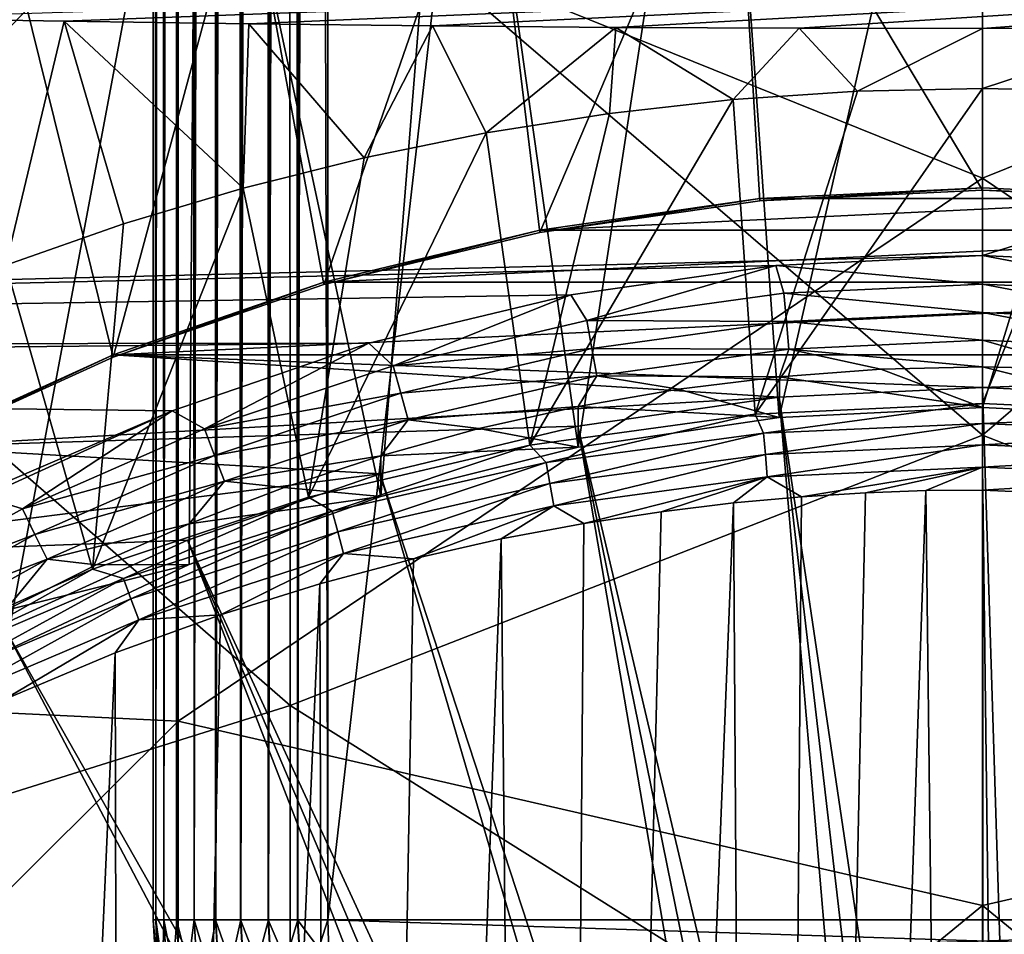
# Model space of a CAD drawing. Header units: metres. Extents: x -104 to 104, y -68 to 90.
# Tile 149 of 256: x -4.41 to 0.1, y -33.73 to -29.54. Entities that reach past the tile are written whole.
import ezdxf

# ---------------------------------------------------------------- set-up
doc = ezdxf.new("R2010")
doc.units = ezdxf.units.M
doc.layers.add('solid_FIT-BATH-153_SW0002', color=7, linetype='CONTINUOUS')

msp = doc.modelspace()

# ---------------------------------------------------------------- linework, layer by layer
at = {"layer": 'solid_FIT-BATH-153_SW0002'}
for points in [[(-3.138919, -33.664112, 59.808655), (-3, 21.43195, 59.796501), (-3, -33.664112, 59.796501)], [(-3.039345, 21.345621, 59.79747), (-3, 21.43195, 59.796501), (-3.138919, -33.664112, 59.808655)], [(3, -33.664112, 59.796501), (-3, 21.43195, 59.796501), (-1.503199, 21.284964, 59.796501)], [(3, -33.664112, 59.796501), (-3, -33.664112, 59.796501), (-3, 21.43195, 59.796501)], [(-3.079806, 21.25662, 59.800491), (-3.039345, 21.345621, 59.79747), (-3.138919, -33.664112, 59.808655)], [(-3.104392, 21.202333, 59.803341), (-3.079806, 21.25662, 59.800491), (-3.138919, -33.664112, 59.808655)], [(3, -33.664112, 59.796501), (-1.503199, 21.284964, 59.796501), (0, 21.235888, 59.796501)], [(3, -33.664112, 59.796501), (0, 21.235888, 59.796501), (1.506204, 21.28516, 59.796501)], [(-3.160007, 21.078621, 59.812668), (-3.120061, 21.167622, 59.805561), (-3.138919, -33.664112, 59.808655)], [(-3.120061, 21.167622, 59.805561), (-3.104392, 21.202333, 59.803341), (-3.138919, -33.664112, 59.808655)], [(-3.160007, 21.078621, 59.812668), (-3.138919, -33.664112, 59.808655), (-3.273747, -33.664112, 59.844795)], [(-3.199542, 20.989618, 59.821785), (-3.160007, 21.078621, 59.812668), (-3.273747, -33.664112, 59.844795)], [(-3.207005, 20.972694, 59.823746), (-3.199542, 20.989618, 59.821785), (-3.273747, -33.664112, 59.844795)], [(-3.238563, 20.90062, 59.832901), (-3.207005, 20.972694, 59.823746), (-3.273747, -33.664112, 59.844795)], [(-3.27697, 20.811617, 59.845978), (-3.238563, 20.90062, 59.832901), (-3.273747, -33.664112, 59.844795)], [(-3.27697, 20.811617, 59.845978), (-3.273747, -33.664112, 59.844795), (-3.400242, -33.664112, 59.90382)], [(-3.306085, 20.743034, 59.857372), (-3.27697, 20.811617, 59.845978), (-3.400242, -33.664112, 59.90382)], [(-3.314666, 20.722614, 59.860985), (-3.306085, 20.743034, 59.857372), (-3.400242, -33.664112, 59.90382)], [(-3.351551, 20.633612, 59.877884), (-3.314666, 20.722614, 59.860985), (-3.400242, -33.664112, 59.90382)], [(-3.387532, 20.544605, 59.896629), (-3.351551, 20.633612, 59.877884), (-3.400242, -33.664112, 59.90382)], [(-3.399937, 20.513348, 59.903645), (-3.387532, 20.544605, 59.896629), (-3.400242, -33.664112, 59.90382)], [(-3.422517, 20.455601, 59.917179), (-3.399937, 20.513348, 59.903645), (-3.400242, -33.664112, 59.90382)], [(-3.422517, 20.455601, 59.917179), (-3.400242, -33.664112, 59.90382), (-3.514551, -33.664112, 59.983936)], [(-3.456415, 20.366594, 59.939472), (-3.422517, 20.455601, 59.917179), (-3.514551, -33.664112, 59.983936)], [(-3.486953, 20.283638, 59.961777), (-3.456415, 20.366594, 59.939472), (-3.514551, -33.664112, 59.983936)], [(-3.520604, 20.188581, 59.989071), (-3.486953, 20.283638, 59.961777), (-3.514551, -33.664112, 59.983936)], [(-3.520604, 20.188581, 59.989071), (-3.514551, -33.664112, 59.983936), (-3.613194, -33.664112, 60.082699)], [(-3.550731, 20.099577, 60.016247), (-3.520604, 20.188581, 59.989071), (-3.613194, -33.664112, 60.082699)], [(-3.565638, 20.053926, 60.030769), (-3.550731, 20.099577, 60.016247), (-3.613194, -33.664112, 60.082699)], [(-3.579441, 20.010572, 60.044914), (-3.565638, 20.053926, 60.030769), (-3.613194, -33.664112, 60.082699)], [(-3.606661, 19.92157, 60.075001), (-3.579441, 20.010572, 60.044914), (-3.613194, -33.664112, 60.082699)], [(-3.63232, 19.832569, 60.10643), (-3.606661, 19.92157, 60.075001), (-3.613194, -33.664112, 60.082699)], [(-3.63232, 19.832569, 60.10643), (-3.613194, -33.664112, 60.082699), (-3.693169, -33.664112, 60.197105)], [(-3.656353, 19.743568, 60.139118), (-3.63232, 19.832569, 60.10643), (-3.693169, -33.664112, 60.197105)], [(-3.678698, 19.654568, 60.172981), (-3.656353, 19.743568, 60.139118), (-3.693169, -33.664112, 60.197105)], [(-3.692791, 19.594517, 60.196449), (-3.678698, 19.654568, 60.172981), (-3.693169, -33.664112, 60.197105)], [(-3.699297, 19.565563, 60.207935), (-3.692791, 19.594517, 60.196449), (-3.693169, -33.664112, 60.197105)], [(-3.699297, 19.565563, 60.207935), (-3.693169, -33.664112, 60.197105), (-3.75204, -33.664112, 60.323673)], [(-3.718098, 19.476555, 60.243889), (-3.699297, 19.565563, 60.207935), (-3.75204, -33.664112, 60.323673)], [(-3.735052, 19.387543, 60.28075), (-3.718098, 19.476555, 60.243889), (-3.75204, -33.664112, 60.323673)], [(-3.739084, 19.364784, 60.29031), (-3.735052, 19.387543, 60.28075), (-3.75204, -33.664112, 60.323673)], [(-3.750115, 19.298525, 60.318424), (-3.739084, 19.364784, 60.29031), (-3.75204, -33.664112, 60.323673)], [(-3.763249, 19.209503, 60.356812), (-3.750115, 19.298525, 60.318424), (-3.75204, -33.664112, 60.323673)], [(-3.763249, 19.209503, 60.356812), (-3.75204, -33.664112, 60.323673), (-3.788015, -33.664112, 60.458546)], [(-3.772731, 19.135014, 60.389412), (-3.763249, 19.209503, 60.356812), (-3.788015, -33.664112, 60.458546)], [(-3.77442, 19.120478, 60.395817), (-3.772731, 19.135014, 60.389412), (-3.788015, -33.664112, 60.458546)], [(-3.783598, 19.03145, 60.435337), (-3.77442, 19.120478, 60.395817), (-3.788015, -33.664112, 60.458546)], [(-3.790762, 18.942417, 60.475277), (-3.783598, 19.03145, 60.435337), (-3.788015, -33.664112, 60.458546)], [(-3.790762, 18.942417, 60.475277), (-3.788015, -33.664112, 60.458546), (-3.8, -33.664112, 60.5965)], [(-3.793153, 18.905216, 60.492062), (-3.790762, 18.942417, 60.475277), (-3.8, -33.664112, 60.5965)], [(-3.795891, 18.853384, 60.515522), (-3.793153, 18.905216, 60.492062), (-3.8, -33.664112, 60.5965)], [(-3.798973, 18.764345, 60.555981), (-3.795891, 18.853384, 60.515522), (-3.8, -33.664112, 60.5965)], [(-3.798973, 18.764345, 60.555981), (-3.8, -33.664112, 60.5965), (-3.8, 18.675392, 60.5965)], [(-3.8, 18.675392, 71.996498), (-3.8, -33.664112, 60.5965), (-3.8, -33.664112, 71.996498)], [(-3.8, 18.675392, 60.5965), (-3.8, -33.664112, 60.5965), (-3.8, 18.675392, 71.996498)], [(-3.8, 18.675392, 71.996498), (-3.8, -33.664112, 71.996498), (-3.787846, -33.664112, 72.135422)], [(-3.788015, 18.675392, 72.13446), (-3.8, 18.675392, 71.996498), (-3.787846, -33.664112, 72.135422)], [(-3.75204, 18.675392, 72.269333), (-3.788015, 18.675392, 72.13446), (-3.787846, -33.664112, 72.135422)], [(-3.75204, 18.675392, 72.269333), (-3.787846, -33.664112, 72.135422), (-3.751706, -33.664112, 72.270248)], [(-3.693169, 18.675392, 72.395897), (-3.75204, 18.675392, 72.269333), (-3.751706, -33.664112, 72.270248)], [(-3.693169, 18.675392, 72.395897), (-3.751706, -33.664112, 72.270248), (-3.692681, -33.664112, 72.396744)], [(-3.613194, 18.675392, 72.510307), (-3.693169, 18.675392, 72.395897), (-3.692681, -33.664112, 72.396744)], [(-3.613194, 18.675392, 72.510307), (-3.692681, -33.664112, 72.396744), (-3.612566, -33.664112, 72.511055)], [(-3.514551, 18.675392, 72.60907), (-3.613194, 18.675392, 72.510307), (-3.612566, -33.664112, 72.511055)], [(-3.514551, 18.675392, 72.60907), (-3.612566, -33.664112, 72.511055), (-3.513802, -33.664112, 72.609695)], [(-3.400242, 18.675392, 72.689178), (-3.514551, 18.675392, 72.60907), (-3.513802, -33.664112, 72.609695)], [(-3.400242, 18.675392, 72.689178), (-3.513802, -33.664112, 72.609695), (-3.399395, -33.664112, 72.689674)], [(-3.273747, 18.675392, 72.748207), (-3.400242, 18.675392, 72.689178), (-3.399395, -33.664112, 72.689674)], [(-3.273747, 18.675392, 72.748207), (-3.399395, -33.664112, 72.689674), (-3.272829, -33.664112, 72.748543)], [(-3.138919, 18.675392, 72.784348), (-3.273747, 18.675392, 72.748207), (-3.272829, -33.664112, 72.748543)], [(-3.138919, 18.675392, 72.784348), (-3.272829, -33.664112, 72.748543), (-3.137956, -33.664112, 72.784515)], [(-3.138919, 18.675392, 72.784348), (-3.137956, -33.664112, 72.784515), (-3, -33.664112, 72.796501)], [(-3.138919, 18.675392, 72.784348), (-3, -33.664112, 72.796501), (-3, 18.675392, 72.796501)], [(3, 18.675392, 72.796501), (-3, -33.664112, 72.796501), (3, -33.664112, 72.796501)], [(-3, 18.675392, 72.796501), (-3, -33.664112, 72.796501), (3, 18.675392, 72.796501)], [(17.323925, -25.20953, 3.762269), (-17.323925, -25.20953, 3.762269), (-16.984344, -31.037434, 4.272144)], [(0, -30.619141, 4.235548), (17.323925, -25.20953, 3.762269), (-16.984344, -31.037434, 4.272144)], [(0.947434, -30.663874, 4.239462), (17.323925, -25.20953, 3.762269), (0, -30.619141, 4.235548)], [(-3.174316, -28.717968, 11.971398), (-6.353045, -29.914267, 11.912736), (-6.354256, -26.041632, 12.075925)], [(-3.685249, -28.775171, 14.971234), (0.000001, -30.264936, 14.909738), (0.000001, -26.940025, 15.050424)], [(3.685249, -28.776947, 14.971158), (0.000001, -26.940025, 15.050424), (0.000001, -30.264936, 14.909738)], [(-0.932273, -31.361094, 2.018329), (-1.215848, -27.335278, 1.666116), (0, -27.280792, 1.661349)], [(0, -31.315382, 2.01433), (-0.932273, -31.361094, 2.018329), (0, -27.280792, 1.661349)], [(0, -31.315382, 2.01433), (0, -27.280792, 1.661349), (1.215854, -27.335278, 1.666116)], [(-1.853342, -31.497299, 2.030246), (-2.41939, -27.497786, 1.680334), (-1.215848, -27.335278, 1.666116)], [(-0.932273, -31.361094, 2.018329), (-1.853342, -31.497299, 2.030246), (-1.215848, -27.335278, 1.666116)], [(0.932268, -31.361092, 2.018329), (0, -31.315382, 2.01433), (1.215854, -27.335278, 1.666116)], [(-2.757488, -31.722849, 2.049979), (-3.604549, -27.767189, 1.703903), (-2.41939, -27.497786, 1.680334)], [(-1.853342, -31.497299, 2.030246), (-2.757488, -31.722849, 2.049979), (-2.41939, -27.497786, 1.680334)], [(-4.478508, -32.433071, 2.112115), (-4.761621, -28.141727, 1.736671), (-3.604549, -27.767189, 1.703903)], [(-3.635928, -32.035969, 2.077374), (-4.478508, -32.433071, 2.112115), (-3.604549, -27.767189, 1.703903)], [(-2.757488, -31.722849, 2.049979), (-3.635928, -32.035969, 2.077374), (-3.604549, -27.767189, 1.703903)], [(-3.174316, -28.717968, 11.971398), (-0.000006, -28.219105, 11.995048), (-0.000005, -31.442747, 11.853545)], [(-0.000005, -31.442747, 11.853545), (-0.000006, -28.219105, 11.995048), (3.174309, -28.717897, 11.971401)], [(-1.13782, -28.41835, -0.748677), (0, -30.319769, -0.582324), (0, -28.367338, -0.75314)], [(0, -28.367338, -0.75314), (0, -30.319769, -0.582324), (1.020076, -30.368277, -0.57808)], [(1.137803, -28.418348, -0.748677), (0, -28.367338, -0.75314), (1.020076, -30.368277, -0.57808)], [(-2.028195, -30.512722, -0.565443), (-1.13782, -28.41835, -0.748677), (-2.26355, -28.570311, -0.735382)], [(-2.028195, -30.512722, -0.565443), (-1.02006, -30.368277, -0.57808), (-1.13782, -28.41835, -0.748677)], [(-1.02006, -30.368277, -0.57808), (0, -30.319769, -0.582324), (-1.13782, -28.41835, -0.748677)], [(-3.018915, -30.752111, -0.544499), (-2.26355, -28.570311, -0.735382), (-3.372129, -28.822325, -0.713334)], [(-3.018915, -30.752111, -0.544499), (-2.028195, -30.512722, -0.565443), (-2.26355, -28.570311, -0.735382)], [(-7.374184, -28.614397, 14.970406), (-7.374184, -32.575539, 14.791502), (-3.685249, -28.775171, 14.971234)], [(-3.174316, -28.717968, 11.971398), (-3.173529, -32.681225, 11.792831), (-6.353045, -29.914267, 11.912736)], [(-3.174316, -28.717968, 11.971398), (-0.000005, -31.442747, 11.853545), (-3.173529, -32.681225, 11.792831)], [(-0.000005, -31.442747, 11.853545), (3.174309, -28.717897, 11.971401), (3.173522, -32.68116, 11.792835)], [(-7.374184, -32.575539, 14.791502), (-3.685249, -32.754135, 14.79218), (-3.685249, -28.775171, 14.971234)], [(-3.685249, -28.775171, 14.971234), (-3.685249, -32.754135, 14.79218), (0.000001, -30.264936, 14.909738)], [(3.685249, -32.756107, 14.792087), (3.685249, -28.776947, 14.971158), (0.000001, -30.264936, 14.909738)], [(-3.984191, -31.084894, -0.515384), (-3.372129, -28.822325, -0.713334), (-4.45555, -29.173018, -0.682652)], [(-3.984191, -31.084894, -0.515384), (-3.018915, -30.752111, -0.544499), (-3.372129, -28.822325, -0.713334)], [(-4.911451, -31.506802, -0.478472), (-3.984191, -31.084894, -0.515384), (-4.45555, -29.173018, -0.682652)], [(5.059891, -29.199219, -13.955807), (-4.208418, -29.544806, -17.905886), (-5.059891, -29.530411, -17.741346)], [(5.059891, -29.199219, -13.955807), (-3.362056, -29.556688, -18.041702), (-4.208418, -29.544806, -17.905886)], [(5.059891, -29.199219, -13.955807), (-2.520117, -29.566036, -18.148546), (-3.362056, -29.556688, -18.041702)], [(5.059891, -29.199219, -13.955807), (-1.680269, -29.572773, -18.225567), (-2.520117, -29.566036, -18.148546)], [(5.059891, -29.199219, -13.955807), (-0.84044, -29.576839, -18.272039), (-1.680269, -29.572773, -18.225567)], [(5.059891, -29.199219, -13.955807), (0, -29.578213, -18.287743), (-0.84044, -29.576839, -18.272039)], [(5.059891, -29.199219, -13.955807), (0.841984, -29.576834, -18.271975), (0, -29.578213, -18.287743)], [(-5.059891, -29.530411, -17.741346), (-4.208418, -29.544806, -17.905886), (-4.476379, -30.662283, -18.344995)], [(-4.208418, -29.544806, -17.905886), (-3.936093, -30.474012, -18.361465), (-4.476379, -30.662283, -18.344995)], [(-4.208418, -29.544806, -17.905886), (-3.387907, -30.309961, -18.375818), (-3.936093, -30.474012, -18.361465)], [(-4.208418, -29.544806, -17.905886), (-3.362056, -29.556688, -18.041702), (-3.387907, -30.309961, -18.375818)], [(-3.362056, -29.556688, -18.041702), (-2.834369, -30.171011, -18.387976), (-3.387907, -30.309961, -18.375818)], [(-3.362056, -29.556688, -18.041702), (-2.520117, -29.566036, -18.148546), (-2.834369, -30.171011, -18.387976)], [(-2.520117, -29.566036, -18.148546), (-2.274143, -30.056774, -18.39797), (-2.834369, -30.171011, -18.387976)], [(-2.520117, -29.566036, -18.148546), (-1.680269, -29.572773, -18.225567), (-2.274143, -30.056774, -18.39797)], [(-1.680269, -29.572773, -18.225567), (-1.709776, -29.967691, -18.405764), (-2.274143, -30.056774, -18.39797)], [(-1.680269, -29.572773, -18.225567), (-1.143144, -29.904106, -18.411327), (-1.709776, -29.967691, -18.405764)], [(-1.680269, -29.572773, -18.225567), (-0.84044, -29.576839, -18.272039), (-1.143144, -29.904106, -18.411327)], [(-0.84044, -29.576839, -18.272039), (-0.573237, -29.865829, -18.414675), (-1.143144, -29.904106, -18.411327)], [(-0.84044, -29.576839, -18.272039), (0, -29.578213, -18.287743), (-0.573237, -29.865829, -18.414675)], [(0, -29.578213, -18.287743), (0, -29.852856, -18.41581), (-0.573237, -29.865829, -18.414675)], [(0.841984, -29.576834, -18.271975), (0.573245, -29.865829, -18.414675), (0, -29.852856, -18.41581)], [(0.841984, -29.576834, -18.271975), (0, -29.852856, -18.41581), (0, -29.578213, -18.287743)], [(-1.042606, -31.345484, -18.285223), (-1.143144, -29.904106, -18.411327), (-0.573237, -29.865829, -18.414675)], [(-1.042606, -31.345484, -18.285223), (-0.573237, -29.865829, -18.414675), (0, -29.852856, -18.41581)], [(0, -31.29738, -18.289431), (-1.042606, -31.345484, -18.285223), (0, -29.852856, -18.41581)], [(0, -31.29738, -18.289431), (0, -29.852856, -18.41581), (0.573245, -29.865829, -18.414675)], [(1.042606, -31.345484, -18.285223), (0, -31.29738, -18.289431), (0.573245, -29.865829, -18.414675)], [(-2.073886, -31.488878, -18.272676), (-1.709776, -29.967691, -18.405764), (-1.143144, -29.904106, -18.411327)], [(-1.042606, -31.345484, -18.285223), (-2.073886, -31.488878, -18.272676), (-1.143144, -29.904106, -18.411327)], [(-3.173529, -32.681225, 11.792831), (-6.35175, -33.679947, 11.736862), (-6.353045, -29.914267, 11.912736)], [(-2.073886, -31.488878, -18.272676), (-2.274143, -30.056774, -18.39797), (-1.709776, -29.967691, -18.405764)], [(-3.088651, -31.726555, -18.251883), (-2.834369, -30.171011, -18.387976), (-2.274143, -30.056774, -18.39797)], [(-2.073886, -31.488878, -18.272676), (-3.088651, -31.726555, -18.251883), (-2.274143, -30.056774, -18.39797)], [(-3.088651, -31.726555, -18.251883), (-3.387907, -30.309961, -18.375818), (-2.834369, -30.171011, -18.387976)], [(-3.685249, -32.754135, 14.79218), (0.000001, -33.598991, 14.755466), (0.000001, -30.264936, 14.909738)], [(3.685249, -32.756107, 14.792087), (0.000001, -30.264936, 14.909738), (0.000001, -33.598991, 14.755466)], [(-4.077884, -32.05687, -18.222984), (-3.936093, -30.474012, -18.361465), (-3.387907, -30.309961, -18.375818)], [(-3.088651, -31.726555, -18.251883), (-4.077884, -32.05687, -18.222984), (-3.387907, -30.309961, -18.375818)], [(-1.020076, -30.357601, -0.456053), (1.02006, -30.357599, -0.456054), (0, -30.309093, -0.460297)], [(-1.02006, -30.368277, -0.57808), (-1.020076, -30.357601, -0.456053), (0, -30.309093, -0.460297)], [(-1.02006, -30.368277, -0.57808), (0, -30.309093, -0.460297), (0, -30.319769, -0.582324)], [(0, -30.319769, -0.582324), (0, -30.309093, -0.460297), (1.02006, -30.357599, -0.456054)], [(-2.028228, -30.502052, -0.443416), (2.028195, -30.502047, -0.443416), (1.02006, -30.357599, -0.456054)], [(-1.020076, -30.357601, -0.456053), (-2.028228, -30.502052, -0.443416), (1.02006, -30.357599, -0.456054)], [(-2.028195, -30.512722, -0.565443), (-2.028228, -30.502052, -0.443416), (-1.020076, -30.357601, -0.456053)], [(-2.028195, -30.512722, -0.565443), (-1.020076, -30.357601, -0.456053), (-1.02006, -30.368277, -0.57808)], [(1.020076, -30.368277, -0.57808), (0, -30.319769, -0.582324), (1.02006, -30.357599, -0.456054)], [(-4.077884, -32.05687, -18.222984), (-4.476379, -30.662283, -18.344995), (-3.936093, -30.474012, -18.361465)], [(-3.018971, -30.741451, -0.422471), (3.018915, -30.741434, -0.422472), (2.028195, -30.502047, -0.443416)], [(-2.028228, -30.502052, -0.443416), (-3.018971, -30.741451, -0.422471), (2.028195, -30.502047, -0.443416)], [(-3.018915, -30.752111, -0.544499), (-3.018971, -30.741451, -0.422471), (-2.028228, -30.502052, -0.443416)], [(-3.018915, -30.752111, -0.544499), (-2.028228, -30.502052, -0.443416), (-2.028195, -30.512722, -0.565443)], [(-0.947471, -30.663879, 4.239462), (0, -30.619141, 4.235548), (-16.984344, -31.037434, 4.272144)], [(0, -30.749655, 4.238413), (0, -30.619141, 4.235548), (-0.947471, -30.663879, 4.239462)], [(0.910664, -30.791595, 4.242083), (0.947434, -30.663874, 4.239462), (0, -30.619141, 4.235548)], [(0.910664, -30.791595, 4.242083), (0, -30.619141, 4.235548), (0, -30.749655, 4.238413)], [(-1.887059, -30.798285, 4.251221), (-0.947471, -30.663879, 4.239462), (-16.984344, -31.037434, 4.272144)], [(-4.077884, -32.05687, -18.222984), (-5.031303, -32.476318, -18.186287), (-4.476379, -30.662283, -18.344995)], [(-1.813559, -30.917065, 4.25306), (-0.947471, -30.663879, 4.239462), (-1.887059, -30.798285, 4.251221)], [(-1.813559, -30.917065, 4.25306), (-0.910664, -30.791595, 4.242083), (-0.947471, -30.663879, 4.239462)], [(-0.910664, -30.791595, 4.242083), (0, -30.749655, 4.238413), (-0.947471, -30.663879, 4.239462)], [(-3.984281, -31.074255, -0.393354), (3.984191, -31.074219, -0.393358), (3.018915, -30.741434, -0.422472)], [(-3.018971, -30.741451, -0.422471), (-3.984281, -31.074255, -0.393354), (3.018915, -30.741434, -0.422472)], [(-3.984191, -31.084894, -0.515384), (-3.984281, -31.074255, -0.393354), (-3.018971, -30.741451, -0.422471)], [(-3.984191, -31.084894, -0.515384), (-3.018971, -30.741451, -0.422471), (-3.018915, -30.752111, -0.544499)], [(-0.910664, -30.791595, 4.242083), (0, -30.879816, 4.224184), (0, -30.749655, 4.238413)], [(0, -30.749655, 4.238413), (0, -30.879816, 4.224184), (0.898814, -30.921211, 4.227806)], [(0.910664, -30.791595, 4.242083), (0, -30.749655, 4.238413), (0.898814, -30.921211, 4.227806)], [(-2.81285, -31.021366, 4.270739), (-1.887059, -30.798285, 4.251221), (-16.984344, -31.037434, 4.272144)], [(-2.700981, -31.12499, 4.271251), (-1.887059, -30.798285, 4.251221), (-2.81285, -31.021366, 4.270739)], [(-2.700981, -31.12499, 4.271251), (-1.813559, -30.917065, 4.25306), (-1.887059, -30.798285, 4.251221)], [(-0.898814, -30.921211, 4.227806), (-0.910664, -30.791595, 4.242083), (-1.813559, -30.917065, 4.25306)], [(-0.898814, -30.921211, 4.227806), (0, -30.879816, 4.224184), (-0.910664, -30.791595, 4.242083)], [(-0.898814, -30.921211, 4.227806), (0, -31.007002, 4.19307), (0, -30.879816, 4.224184)], [(0, -30.879816, 4.224184), (0, -31.007002, 4.19307), (0.887374, -31.047871, 4.196646)], [(0.898814, -30.921211, 4.227806), (0, -30.879816, 4.224184), (0.887374, -31.047871, 4.196646)], [(-1.789961, -31.045048, 4.23864), (-1.813559, -30.917065, 4.25306), (-2.700981, -31.12499, 4.271251)], [(-0.898814, -30.921211, 4.227806), (-1.813559, -30.917065, 4.25306), (-1.789961, -31.045048, 4.23864)], [(-0.898814, -30.921211, 4.227806), (-1.789961, -31.045048, 4.23864), (-0.887374, -31.047871, 4.196646)], [(-0.898814, -30.921211, 4.227806), (-0.887374, -31.047871, 4.196646), (0, -31.007002, 4.19307)], [(-2.81285, -31.021366, 4.270739), (-16.984344, -31.037434, 4.272144), (-16.976049, -31.167789, 4.283549)], [(-3.713062, -31.331348, 4.297858), (-2.81285, -31.021366, 4.270739), (-16.976049, -31.167789, 4.283549)], [(-3.565359, -31.413599, 4.296501), (-2.81285, -31.021366, 4.270739), (-3.713062, -31.331348, 4.297858)], [(-3.565359, -31.413599, 4.296501), (-2.700981, -31.12499, 4.271251), (-2.81285, -31.021366, 4.270739)], [(-0.887374, -31.047871, 4.196646), (0, -31.128914, 4.145661), (0, -31.007002, 4.19307)], [(0, -31.007002, 4.19307), (0, -31.128914, 4.145661), (0.46618, -31.140316, 4.146659)], [(0.887374, -31.047871, 4.196646), (0, -31.007002, 4.19307), (0.46618, -31.140316, 4.146659)], [(-0.932896, -31.268684, -0.376344), (-3.984281, -31.074255, -0.393354), (-4.91154, -31.49617, -0.356442)], [(-4.911451, -31.506802, -0.478472), (-4.91154, -31.49617, -0.356442), (-3.984281, -31.074255, -0.393354)], [(-4.911451, -31.506802, -0.478472), (-3.984281, -31.074255, -0.393354), (-3.984191, -31.084894, -0.515384)], [(-3.984281, -31.074255, -0.393354), (0, -31.224295, -0.380228), (3.984191, -31.074219, -0.393358)], [(-0.932896, -31.268684, -0.376344), (0, -31.224295, -0.380228), (-3.984281, -31.074255, -0.393354)], [(-1.789961, -31.045048, 4.23864), (-2.700981, -31.12499, 4.271251), (-2.665835, -31.250269, 4.256594)], [(-1.789961, -31.045048, 4.23864), (-2.665835, -31.250269, 4.256594), (-1.767177, -31.170132, 4.207343)], [(-1.789961, -31.045048, 4.23864), (-1.767177, -31.170132, 4.207343), (-0.887374, -31.047871, 4.196646)], [(-0.887374, -31.047871, 4.196646), (-1.767177, -31.170132, 4.207343), (-0.93123, -31.174492, 4.149649)], [(-0.887374, -31.047871, 4.196646), (-0.93123, -31.174492, 4.149649), (-0.46618, -31.140316, 4.146659)], [(-0.887374, -31.047871, 4.196646), (-0.46618, -31.140316, 4.146659), (0, -31.128914, 4.145661)], [(3.984191, -31.074219, -0.393358), (0, -31.224295, -0.380228), (0.932911, -31.268686, -0.376344)], [(-2.665835, -31.250269, 4.256594), (-2.700981, -31.12499, 4.271251), (-3.565359, -31.413599, 4.296501)], [(0, -31.128914, 4.145661), (-0.46618, -31.140316, 4.146659), (0, -31.315382, 2.01433)], [(0, -31.128914, 4.145661), (0, -31.315382, 2.01433), (0.932268, -31.361092, 2.018329)], [(0.46618, -31.140316, 4.146659), (0, -31.128914, 4.145661), (0.932268, -31.361092, 2.018329)], [(-3.713062, -31.331348, 4.297858), (-16.976049, -31.167789, 4.283549), (-16.579714, -36.85416, 4.781042)], [(-2.665835, -31.250269, 4.256594), (-2.631904, -31.37274, 4.225068), (-1.767177, -31.170132, 4.207343)], [(-1.767177, -31.170132, 4.207343), (-2.631904, -31.37274, 4.225068), (-1.853465, -31.310781, 4.161572)], [(-1.767177, -31.170132, 4.207343), (-1.853465, -31.310781, 4.161572), (-1.39403, -31.231359, 4.154624)], [(-1.767177, -31.170132, 4.207343), (-1.39403, -31.231359, 4.154624), (-0.93123, -31.174492, 4.149649)], [(-0.93123, -31.174492, 4.149649), (-1.39403, -31.231359, 4.154624), (-0.932273, -31.361094, 2.018329)], [(-0.93123, -31.174492, 4.149649), (-0.932273, -31.361094, 2.018329), (0, -31.315382, 2.01433)], [(-0.46618, -31.140316, 4.146659), (-0.93123, -31.174492, 4.149649), (0, -31.315382, 2.01433)], [(-2.665835, -31.250269, 4.256594), (-3.565359, -31.413599, 4.296501), (-3.518966, -31.53512, 4.281516)], [(-2.665835, -31.250269, 4.256594), (-3.518966, -31.53512, 4.281516), (-2.631904, -31.37274, 4.225068)], [(-1.39403, -31.231359, 4.154624), (-1.853465, -31.310781, 4.161572), (-0.932273, -31.361094, 2.018329)], [(-0.932896, -31.268684, -0.376344), (0, -37.560028, 3.4059), (0, -31.224295, -0.380228)], [(0, -31.224295, -0.380228), (0, -37.560028, 3.4059), (0.198282, -37.566235, 3.406443)], [(0.932911, -31.268686, -0.376344), (0, -31.224295, -0.380228), (0.198282, -37.566235, 3.406443)], [(-1.854313, -31.400707, -0.364794), (-0.932896, -31.268684, -0.376344), (-4.91154, -31.49617, -0.356442)], [(-0.395782, -37.584831, 3.40807), (-0.932896, -31.268684, -0.376344), (-1.854313, -31.400707, -0.364794)], [(-1.004072, -31.433348, -18.336302), (-1.042606, -31.345484, -18.285223), (0, -31.29738, -18.289431)], [(0, -31.388428, -18.340233), (-1.004072, -31.433348, -18.336302), (0, -31.29738, -18.289431)], [(-0.198282, -37.566235, 3.406443), (0, -37.560028, 3.4059), (-0.932896, -31.268684, -0.376344)], [(-0.395782, -37.584831, 3.40807), (-0.198282, -37.566235, 3.406443), (-0.932896, -31.268684, -0.376344)], [(0, -31.388428, -18.340233), (0, -31.29738, -18.289431), (1.042606, -31.345484, -18.285223)], [(-4.578685, -31.724812, 4.332282), (-3.713062, -31.331348, 4.297858), (-16.579714, -36.85416, 4.781042)], [(-4.399319, -31.780426, 4.328594), (-3.713062, -31.331348, 4.297858), (-4.578685, -31.724812, 4.332282)], [(-4.399319, -31.780426, 4.328594), (-3.565359, -31.413599, 4.296501), (-3.713062, -31.331348, 4.297858)], [(-2.631904, -31.37274, 4.225068), (-2.308428, -31.412563, 4.170477), (-1.853465, -31.310781, 4.161572)], [(-1.853465, -31.310781, 4.161572), (-2.308428, -31.412563, 4.170477), (-1.853342, -31.497299, 2.030246)], [(-2.00006, -31.567751, -18.324543), (-2.073886, -31.488878, -18.272676), (-1.042606, -31.345484, -18.285223)], [(-1.004072, -31.433348, -18.336302), (-2.00006, -31.567751, -18.324543), (-1.042606, -31.345484, -18.285223)], [(-1.853465, -31.310781, 4.161572), (-1.853342, -31.497299, 2.030246), (-0.932273, -31.361094, 2.018329)], [(1.004072, -31.433348, -18.336302), (0, -31.388428, -18.340233), (1.042606, -31.345484, -18.285223)], [(-3.518966, -31.53512, 4.281516), (-3.474175, -31.653967, 4.249672), (-2.631904, -31.37274, 4.225068)], [(-2.631904, -31.37274, 4.225068), (-3.474175, -31.653967, 4.249672), (-2.757825, -31.536461, 4.181317)], [(-2.631904, -31.37274, 4.225068), (-2.757825, -31.536461, 4.181317), (-2.308428, -31.412563, 4.170477)], [(-0.995552, -31.53141, -18.370993), (-1.004072, -31.433348, -18.336302), (0, -31.388428, -18.340233)], [(-0.995552, -31.53141, -18.370993), (0, -31.388428, -18.340233), (0, -31.48687, -18.374889)], [(1.004072, -31.433348, -18.336302), (0, -31.48687, -18.374889), (0, -31.388428, -18.340233)], [(-2.760154, -31.619555, -0.345647), (-1.854313, -31.400707, -0.364794), (-4.91154, -31.49617, -0.356442)], [(-3.518966, -31.53512, 4.281516), (-3.565359, -31.413599, 4.296501), (-4.399319, -31.780426, 4.328594)], [(-3.173529, -32.681225, 11.792831), (-0.000005, -31.442747, 11.853545), (-0.000004, -34.673874, 11.698895)], [(-0.785322, -37.658859, 3.414546), (-1.854313, -31.400707, -0.364794), (-2.760154, -31.619555, -0.345647)], [(-2.308428, -31.412563, 4.170477), (-2.757825, -31.536461, 4.181317), (-1.853342, -31.497299, 2.030246)], [(-1.983089, -31.664671, -18.359335), (-2.00006, -31.567751, -18.324543), (-1.004072, -31.433348, -18.336302)], [(-1.983089, -31.664671, -18.359335), (-1.004072, -31.433348, -18.336302), (-0.995552, -31.53141, -18.370993)], [(-0.591719, -37.615749, 3.410775), (-0.395782, -37.584831, 3.40807), (-1.854313, -31.400707, -0.364794)], [(-0.785322, -37.658859, 3.414546), (-0.591719, -37.615749, 3.410775), (-1.854313, -31.400707, -0.364794)], [(-0.000004, -34.673874, 11.698895), (-0.000005, -31.442747, 11.853545), (3.173522, -32.68116, 11.792835)], [(0.995552, -31.53141, -18.370993), (0, -31.48687, -18.374889), (1.004072, -31.433348, -18.336302)], [(-2.979945, -31.790552, -18.30505), (-3.088651, -31.726555, -18.251883), (-2.073886, -31.488878, -18.272676)], [(-2.00006, -31.567751, -18.324543), (-2.979945, -31.790552, -18.30505), (-2.073886, -31.488878, -18.272676)], [(-0.995552, -31.53141, -18.370993), (0, -31.48687, -18.374889), (-0.9865, -31.6339, -18.388479)], [(0, -31.48687, -18.374889), (0, -31.589766, -18.39234), (-0.9865, -31.6339, -18.388479)], [(0.995552, -31.53141, -18.370993), (0, -31.589766, -18.39234), (0, -31.48687, -18.374889)], [(-2.760154, -31.619555, -0.345647), (-4.91154, -31.49617, -0.356442), (-5.794354, -32.004002, -0.312012)], [(-3.518966, -31.53512, 4.281516), (-4.399319, -31.780426, 4.328594), (-4.342074, -31.897177, 4.313191)], [(-3.518966, -31.53512, 4.281516), (-4.342074, -31.897177, 4.313191), (-3.474175, -31.653967, 4.249672)], [(-2.757825, -31.536461, 4.181317), (-2.757488, -31.722849, 2.049979), (-1.853342, -31.497299, 2.030246)], [(-1.983089, -31.664671, -18.359335), (-0.995552, -31.53141, -18.370993), (-1.965058, -31.765951, -18.376926)], [(-0.995552, -31.53141, -18.370993), (-0.9865, -31.6339, -18.388479), (-1.965058, -31.765951, -18.376926)], [(0.995552, -31.53141, -18.370993), (0.9865, -31.6339, -18.388479), (0, -31.589766, -18.39234)], [(-3.474175, -31.653967, 4.249672), (-3.200573, -31.682175, 4.194065), (-2.757825, -31.536461, 4.181317)], [(-2.757825, -31.536461, 4.181317), (-3.200573, -31.682175, 4.194065), (-2.757488, -31.722849, 2.049979)], [(-2.954659, -31.885582, -18.340008), (-2.979945, -31.790552, -18.30505), (-2.00006, -31.567751, -18.324543)], [(-2.954659, -31.885582, -18.340008), (-2.00006, -31.567751, -18.324543), (-1.983089, -31.664671, -18.359335)], [(-3.642735, -31.923901, -0.31902), (-2.760154, -31.619555, -0.345647), (-5.794354, -32.004002, -0.312012)], [(-0.975825, -37.713993, 3.41937), (-2.760154, -31.619555, -0.345647), (-3.642735, -31.923901, -0.31902)], [(-0.975825, -37.713993, 3.41937), (-0.785322, -37.658859, 3.414546), (-2.760154, -31.619555, -0.345647)], [(-0.9865, -31.6339, -18.388479), (0, -31.589766, -18.39234), (-0.829694, -31.725367, -18.389345)], [(0, -31.589766, -18.39234), (-0.537029, -31.707006, -18.390951), (-0.829694, -31.725367, -18.389345)], [(0, -31.589766, -18.39234), (-0.260705, -31.696764, -18.391848), (-0.537029, -31.707006, -18.390951)], [(0, -31.589766, -18.39234), (0.000429, -31.693817, -18.392105), (-0.260705, -31.696764, -18.391848)], [(0.9865, -31.6339, -18.388479), (0.000429, -31.693817, -18.392105), (0, -31.589766, -18.39234)], [(-4.342074, -31.897177, 4.313191), (-4.286807, -32.011414, 4.280945), (-3.474175, -31.653967, 4.249672)], [(-3.474175, -31.653967, 4.249672), (-4.286807, -32.011414, 4.280945), (-3.635607, -31.849354, 4.208692)], [(-3.474175, -31.653967, 4.249672), (-3.635607, -31.849354, 4.208692), (-3.200573, -31.682175, 4.194065)], [(-2.954659, -31.885582, -18.340008), (-1.983089, -31.664671, -18.359335), (-2.927794, -31.984852, -18.357775)], [(-1.983089, -31.664671, -18.359335), (-1.965058, -31.765951, -18.376926), (-2.927794, -31.984852, -18.357775)], [(-1.965058, -31.765951, -18.376926), (-0.9865, -31.6339, -18.388479), (-1.827395, -31.847591, -18.378651)], [(-0.9865, -31.6339, -18.388479), (-1.473036, -31.793379, -18.383394), (-1.827395, -31.847591, -18.378651)], [(-0.9865, -31.6339, -18.388479), (-1.140917, -31.753347, -18.386896), (-1.473036, -31.793379, -18.383394)], [(-0.9865, -31.6339, -18.388479), (-0.829694, -31.725367, -18.389345), (-1.140917, -31.753347, -18.386896)], [(0.9865, -31.6339, -18.388479), (0.987526, -31.738409, -18.388203), (0.000429, -31.693817, -18.392105)], [(-3.200573, -31.682175, 4.194065), (-3.635607, -31.849354, 4.208692), (-2.757488, -31.722849, 2.049979)], [(-1.002252, -53.367996, -16.495859), (-0.260705, -31.696764, -18.391848), (-0.000385, -53.413933, -16.49184)], [(-1.002252, -53.367996, -16.495859), (-0.537029, -31.707006, -18.390951), (-0.260705, -31.696764, -18.391848)], [(-1.002252, -53.367996, -16.495859), (-0.829694, -31.725367, -18.389345), (-0.537029, -31.707006, -18.390951)], [(-0.260705, -31.696764, -18.391848), (0.000429, -31.693817, -18.392105), (-0.000385, -53.413933, -16.49184)], [(0.000429, -31.693817, -18.392105), (0.270818, -53.410755, -16.492119), (-0.000385, -53.413933, -16.49184)], [(0.000429, -31.693817, -18.392105), (0.987526, -31.738409, -18.388203), (0.270818, -53.410755, -16.492119)], [(-5.195745, -32.222347, 4.367257), (-4.399319, -31.780426, 4.328594), (-4.578685, -31.724812, 4.332282)], [(-3.935837, -32.099957, -18.277981), (-4.077884, -32.05687, -18.222984), (-3.088651, -31.726555, -18.251883)], [(-2.979945, -31.790552, -18.30505), (-3.935837, -32.099957, -18.277981), (-3.088651, -31.726555, -18.251883)], [(-3.635607, -31.849354, 4.208692), (-3.635928, -32.035969, 2.077374), (-2.757488, -31.722849, 2.049979)], [(-1.995834, -53.230236, -16.507912), (-1.473036, -31.793379, -18.383394), (-1.140917, -31.753347, -18.386896)], [(-1.002252, -53.367996, -16.495859), (-1.995834, -53.230236, -16.507912), (-1.140917, -31.753347, -18.386896)], [(-1.002252, -53.367996, -16.495859), (-1.140917, -31.753347, -18.386896), (-0.829694, -31.725367, -18.389345)], [(-4.342074, -31.897177, 4.313191), (-4.399319, -31.780426, 4.328594), (-5.195745, -32.222347, 4.367257)], [(-3.90244, -32.192364, -18.313168), (-3.935837, -32.099957, -18.277981), (-2.979945, -31.790552, -18.30505)], [(-3.90244, -32.192364, -18.313168), (-2.979945, -31.790552, -18.30505), (-2.954659, -31.885582, -18.340008)], [(-2.927794, -31.984852, -18.357775), (-1.965058, -31.765951, -18.376926), (-2.608066, -32.009052, -18.364525)], [(-1.965058, -31.765951, -18.376926), (-2.205307, -31.918219, -18.372473), (-2.608066, -32.009052, -18.364525)], [(-1.965058, -31.765951, -18.376926), (-1.827395, -31.847591, -18.378651), (-2.205307, -31.918219, -18.372473)], [(-1.995834, -53.230236, -16.507912), (-1.827395, -31.847591, -18.378651), (-1.473036, -31.793379, -18.383394)], [(-4.286807, -32.011414, 4.280945), (-4.06188, -32.037594, 4.225161), (-3.635607, -31.849354, 4.208692)], [(-3.635607, -31.849354, 4.208692), (-4.06188, -32.037594, 4.225161), (-3.635928, -32.035969, 2.077374)], [(-1.995834, -53.230236, -16.507912), (-2.205307, -31.918219, -18.372473), (-1.827395, -31.847591, -18.378651)], [(-3.90244, -32.192364, -18.313168), (-2.954659, -31.885582, -18.340008), (-3.866957, -32.288845, -18.331179)], [(-2.954659, -31.885582, -18.340008), (-2.927794, -31.984852, -18.357775), (-3.866957, -32.288845, -18.331179)], [(-4.4905, -32.309631, -0.285273), (-3.642735, -31.923901, -0.31902), (-5.794354, -32.004002, -0.312012)], [(-4.342074, -31.897177, 4.313191), (-5.195745, -32.222347, 4.367257), (-5.128138, -32.333344, 4.351351)], [(-4.342074, -31.897177, 4.313191), (-5.128138, -32.333344, 4.351351), (-4.286807, -32.011414, 4.280945)], [(-1.344541, -37.859425, 3.432093), (-3.642735, -31.923901, -0.31902), (-4.4905, -32.309631, -0.285273)], [(-1.162476, -37.780937, 3.425227), (-0.975825, -37.713993, 3.41937), (-3.642735, -31.923901, -0.31902)], [(-1.344541, -37.859425, 3.432093), (-1.162476, -37.780937, 3.425227), (-3.642735, -31.923901, -0.31902)], [(-2.975371, -53.00161, -16.527914), (-2.608066, -32.009052, -18.364525), (-2.205307, -31.918219, -18.372473)], [(-1.995834, -53.230236, -16.507912), (-2.975371, -53.00161, -16.527914), (-2.205307, -31.918219, -18.372473)], [(-3.866957, -32.288845, -18.331179), (-2.927794, -31.984852, -18.357775), (-3.491293, -32.265751, -18.342068)], [(-2.927794, -31.984852, -18.357775), (-3.036453, -32.123722, -18.354492), (-3.491293, -32.265751, -18.342068)], [(-2.927794, -31.984852, -18.357775), (-2.608066, -32.009052, -18.364525), (-3.036453, -32.123722, -18.354492)], [(-5.128138, -32.333344, 4.351351), (-5.062865, -32.442028, 4.318619), (-4.286807, -32.011414, 4.280945)], [(-4.286807, -32.011414, 4.280945), (-5.062865, -32.442028, 4.318619), (-4.478363, -32.246445, 4.243433)], [(-4.286807, -32.011414, 4.280945), (-4.478363, -32.246445, 4.243433), (-4.06188, -32.037594, 4.225161)], [(-2.975371, -53.00161, -16.527914), (-3.036453, -32.123722, -18.354492), (-2.608066, -32.009052, -18.364525)], [(-4.86004, -32.493477, -18.243553), (-5.031303, -32.476318, -18.186287), (-4.077884, -32.05687, -18.222984)], [(-3.935837, -32.099957, -18.277981), (-4.86004, -32.493477, -18.243553), (-4.077884, -32.05687, -18.222984)], [(-4.478363, -32.246445, 4.243433), (-4.478508, -32.433071, 2.112115), (-3.635928, -32.035969, 2.077374)], [(-4.06188, -32.037594, 4.225161), (-4.478363, -32.246445, 4.243433), (-3.635928, -32.035969, 2.077374)], [(-4.818801, -32.582542, -18.27903), (-4.86004, -32.493477, -18.243553), (-3.935837, -32.099957, -18.277981)], [(-4.818801, -32.582542, -18.27903), (-3.935837, -32.099957, -18.277981), (-3.90244, -32.192364, -18.313168)], [(-3.929518, -52.683853, -16.555714), (-3.491293, -32.265751, -18.342068), (-3.036453, -32.123722, -18.354492)], [(-2.975371, -53.00161, -16.527914), (-3.929518, -52.683853, -16.555714), (-3.036453, -32.123722, -18.354492)], [(-4.818801, -32.582542, -18.27903), (-3.90244, -32.192364, -18.313168), (-4.774986, -32.675476, -18.297352)], [(-3.90244, -32.192364, -18.313168), (-3.866957, -32.288845, -18.331179), (-4.774986, -32.675476, -18.297352)], [(-4.774986, -32.675476, -18.297352), (-3.866957, -32.288845, -18.331179), (-4.485808, -32.655922, -18.307932)], [(-3.866957, -32.288845, -18.331179), (-3.974218, -32.440849, -18.326748), (-4.485808, -32.655922, -18.307932)], [(-3.929518, -52.683853, -16.555714), (-3.974218, -32.440849, -18.326748), (-3.491293, -32.265751, -18.342068)], [(-3.866957, -32.288845, -18.331179), (-3.491293, -32.265751, -18.342068), (-3.974218, -32.440849, -18.326748)], [(-1.521298, -37.949142, 3.439943), (-4.4905, -32.309631, -0.285273), (-5.297462, -32.773708, -0.244671)], [(-1.521298, -37.949142, 3.439943), (-1.344541, -37.859425, 3.432093), (-4.4905, -32.309631, -0.285273)], [(-4.849385, -52.280186, -16.59103), (-4.485808, -32.655922, -18.307932), (-3.974218, -32.440849, -18.326748)], [(-3.929518, -52.683853, -16.555714), (-4.849385, -52.280186, -16.59103), (-3.974218, -32.440849, -18.326748)], [(-7.374184, -32.575539, 14.791502), (-7.374184, -36.425922, 14.598539), (-3.685249, -32.754135, 14.79218)], [(-3.173529, -32.681225, 11.792831), (-3.172693, -36.532021, 11.600284), (-6.35175, -33.679947, 11.736862)], [(-3.173529, -32.681225, 11.792831), (-0.000004, -34.673874, 11.698895), (-3.172693, -36.532021, 11.600284)], [(-0.000004, -34.673874, 11.698895), (3.173522, -32.68116, 11.792835), (3.172686, -36.531963, 11.600286)], [(-7.374184, -36.425922, 14.598539), (-3.685249, -36.621361, 14.599018), (-3.685249, -32.754135, 14.79218)], [(-1.856129, -38.160824, 3.458463), (-5.297462, -32.773708, -0.244671), (-6.057703, -33.312962, -0.197493)], [(-1.692052, -38.049744, 3.448744), (-1.521298, -37.949142, 3.439943), (-5.297462, -32.773708, -0.244671)], [(-1.856129, -38.160824, 3.458463), (-1.692052, -38.049744, 3.448744), (-5.297462, -32.773708, -0.244671)], [(-3.685249, -32.754135, 14.79218), (-3.685249, -36.621361, 14.599018), (0.000001, -33.598991, 14.755466)], [(3.685249, -36.623516, 14.598906), (3.685249, -32.756107, 14.792087), (0.000001, -33.598991, 14.755466)], [(-2.012879, -38.281952, 3.46906), (-6.057703, -33.312962, -0.197493), (-6.762522, -33.921509, -0.144252)], [(-2.012879, -38.281952, 3.46906), (-1.856129, -38.160824, 3.458463), (-6.057703, -33.312962, -0.197493)], [(-3.685249, -36.621361, 14.599018), (0.000001, -36.941444, 14.586497), (0.000001, -33.598991, 14.755466)], [(3.685249, -36.623516, 14.598906), (0.000001, -33.598991, 14.755466), (0.000001, -36.941444, 14.586497)], [(-3.172693, -36.532021, 11.600284), (-6.350366, -37.343792, 11.548014), (-6.35175, -33.679947, 11.736862)], [(-3.762402, -34.103874, 60.458546), (-3.772294, -34.12215, 60.5965), (-3.8, -33.664112, 60.5965)], [(-3.8, -33.664112, 71.996498), (-3.8, -33.664112, 60.5965), (-3.772294, -34.12215, 60.5965)], [(-3.788015, -33.664112, 60.458546), (-3.762402, -34.103874, 60.458546), (-3.8, -33.664112, 60.5965)], [(-3.772294, -34.12215, 71.996498), (-3.8, -33.664112, 71.996498), (-3.772294, -34.12215, 60.5965)], [(-3.787846, -33.664112, 72.135422), (-3.8, -33.664112, 71.996498), (-3.772294, -34.12215, 71.996498)], [(-3.72667, -34.099697, 60.323673), (-3.762402, -34.103874, 60.458546), (-3.788015, -33.664112, 60.458546)], [(-3.75204, -33.664112, 60.323673), (-3.72667, -34.099697, 60.323673), (-3.788015, -33.664112, 60.458546)], [(-3.762234, -34.103855, 72.135422), (-3.787846, -33.664112, 72.135422), (-3.772294, -34.12215, 71.996498)], [(-3.751706, -33.664112, 72.270248), (-3.787846, -33.664112, 72.135422), (-3.762234, -34.103855, 72.135422)], [(-3.726339, -34.099659, 72.270248), (-3.751706, -33.664112, 72.270248), (-3.762234, -34.103855, 72.135422)], [(-3.668197, -34.092861, 60.197105), (-3.72667, -34.099697, 60.323673), (-3.75204, -33.664112, 60.323673)], [(-3.693169, -33.664112, 60.197105), (-3.668197, -34.092861, 60.197105), (-3.75204, -33.664112, 60.323673)], [(-3.692681, -33.664112, 72.396744), (-3.751706, -33.664112, 72.270248), (-3.726339, -34.099659, 72.270248)], [(-3.667712, -34.092808, 72.396744), (-3.692681, -33.664112, 72.396744), (-3.726339, -34.099659, 72.270248)], [(-3.588763, -34.08358, 60.082699), (-3.668197, -34.092861, 60.197105), (-3.693169, -33.664112, 60.197105)], [(-3.613194, -33.664112, 60.082699), (-3.588763, -34.08358, 60.082699), (-3.693169, -33.664112, 60.197105)], [(-3.612566, -33.664112, 72.511055), (-3.692681, -33.664112, 72.396744), (-3.667712, -34.092808, 72.396744)], [(-3.588139, -34.083504, 72.511055), (-3.612566, -33.664112, 72.511055), (-3.667712, -34.092808, 72.396744)], [(-3.490787, -34.072128, 59.983936), (-3.588763, -34.08358, 60.082699), (-3.613194, -33.664112, 60.082699)], [(-3.514551, -33.664112, 59.983936), (-3.490787, -34.072128, 59.983936), (-3.613194, -33.664112, 60.082699)], [(-3.513802, -33.664112, 72.609695), (-3.612566, -33.664112, 72.511055), (-3.588139, -34.083504, 72.511055)], [(-3.490043, -34.072041, 72.609695), (-3.513802, -33.664112, 72.609695), (-3.588139, -34.083504, 72.511055)], [(-3.377251, -34.058857, 59.90382), (-3.490787, -34.072128, 59.983936), (-3.514551, -33.664112, 59.983936)], [(-3.400242, -33.664112, 59.90382), (-3.377251, -34.058857, 59.90382), (-3.514551, -33.664112, 59.983936)], [(-3.399395, -33.664112, 72.689674), (-3.513802, -33.664112, 72.609695), (-3.490043, -34.072041, 72.609695)], [(-3.37641, -34.058758, 72.689674), (-3.399395, -33.664112, 72.689674), (-3.490043, -34.072041, 72.609695)], [(-3.251611, -34.04417, 59.844795), (-3.377251, -34.058857, 59.90382), (-3.400242, -33.664112, 59.90382)], [(-3.273747, -33.664112, 59.844795), (-3.251611, -34.04417, 59.844795), (-3.400242, -33.664112, 59.90382)], [(-3.272829, -33.664112, 72.748543), (-3.399395, -33.664112, 72.689674), (-3.37641, -34.058758, 72.689674)], [(-3.250699, -34.044064, 72.748543), (-3.272829, -33.664112, 72.748543), (-3.37641, -34.058758, 72.689674)], [(-3.117694, -34.028519, 59.808655), (-3.251611, -34.04417, 59.844795), (-3.273747, -33.664112, 59.844795)], [(-3.138919, -33.664112, 59.808655), (-3.117694, -34.028519, 59.808655), (-3.273747, -33.664112, 59.844795)], [(-3.137956, -33.664112, 72.784515), (-3.272829, -33.664112, 72.748543), (-3.250699, -34.044064, 72.748543)], [(-3.116738, -34.028408, 72.784515), (-3.137956, -33.664112, 72.784515), (-3.250699, -34.044064, 72.748543)], [(-3.138919, -33.664112, 59.808655), (-3, -33.664112, 59.796501), (-2.993776, -33.85891, 59.796501)], [(-3.138919, -33.664112, 59.808655), (-2.993776, -33.85891, 59.796501), (-3.117694, -34.028519, 59.808655)], [(-3, -33.664112, 72.796501), (-3.137956, -33.664112, 72.784515), (-3.116738, -34.028408, 72.784515)], [(-2.993776, -33.85891, 72.796501), (-3, -33.664112, 72.796501), (-3.116738, -34.028408, 72.784515)], [(2.993776, -33.85891, 59.796501), (-2.993776, -33.85891, 59.796501), (-3, -33.664112, 59.796501)], [(3, -33.664112, 59.796501), (2.993776, -33.85891, 59.796501), (-3, -33.664112, 59.796501)], [(3, -33.664112, 72.796501), (-3, -33.664112, 72.796501), (-2.993776, -33.85891, 72.796501)], [(3, -33.664112, 72.796501), (-2.993776, -33.85891, 72.796501), (2.993776, -33.85891, 72.796501)]]:
    msp.add_3dface(points, dxfattribs=at)

doc.saveas('drawing.dxf')
